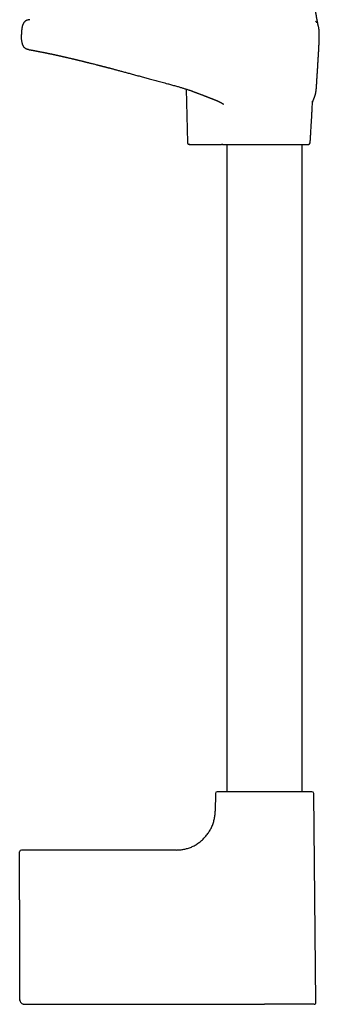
# Model space of a CAD drawing. Header units: millimetres. Extents: x 8 to 891, y 12 to 2057.
# Tile 8 of 15: x 764 to 851, y 1089 to 1376. Entities that reach past the tile are written whole.
import ezdxf

# ---------------------------------------------------------------- set-up
doc = ezdxf.new("R2010")
doc.units = ezdxf.units.MM

msp = doc.modelspace()

# ---------------------------------------------------------------- linework, layer by layer
at = {"color": 7, "linetype": 'Continuous', "lineweight": 30}
for p, q in [((812.54, 1356.2), (812.88, 1340.58)), ((849.43, 1352.64), (849.43, 1352.65)), ((813.6, 1340.09), (813.79, 1340.09)), ((813.6, 1340.09), (813.8, 1340.09)), ((813.77, 1340.09), (813.81, 1340.09)), ((813.81, 1340.09), (822.83, 1340.09)), ((824.4, 1340.09), (824.4, 1151.28)), ((846.4, 1151.28), (846.4, 1340.09)), ((821.05, 1150.78), (820.99, 1145.58)), ((850.4, 1089.8), (849.76, 1150.78)), ((809.59, 1134.29), (764.4, 1134.29)), ((763.9, 1119.76), (763.9, 1133.79)), ((763.9, 1119.76), (763.9, 1090.79)), ((763.96, 1090.43), (763.96, 1090.43)), ((765.18, 1089.31), (765.18, 1089.31)), ((765.4, 1089.29), (835.4, 1089.29))]:
    msp.add_line(p, q, dxfattribs=at)
at = {"color": 7, "linetype": 'Continuous', "lineweight": 30, "flags": 128}
for points in [[(763.9, 1090.79), (763.9, 1090.79)], [(765.4, 1089.29), (765.4, 1089.29)]]:
    msp.add_lwpolyline(points, dxfattribs=at)
at = {"color": 7, "linetype": 'Continuous', "lineweight": 30}
for centre, start, end in [((848.24, 1340.59), 270, 356.1178), ((821.55, 1150.78), 90, 179.4), ((849.26, 1150.78), 0.6, 90), ((764.4, 1133.79), 90, 180), ((849.9, 1089.79), 270, 0.6)]:
    msp.add_arc(centre, 0.5, start, end, dxfattribs=at)
for points, knots in [([(851.1, 1374.67), (851.1, 1374.67), (851.1, 1374.67), (851.1, 1374.67), (851.1, 1374.67), (851.1, 1374.67), (851.1, 1374.67), (851.1, 1374.67), (851.1, 1374.67), (851.1, 1374.67), (851.1, 1374.67), (851.1, 1374.67), (851.1, 1374.67), (851.11, 1374.66), (851.11, 1374.66), (851.11, 1374.66), (851.11, 1374.66), (851.1, 1374.66), (851.1, 1374.67), (851.1, 1374.68), (851.1, 1374.7), (851.09, 1374.72), (851.09, 1374.75), (851.08, 1374.79), (851.07, 1374.84), (851.06, 1374.89), (851.04, 1374.94), (851.03, 1374.99), (851.02, 1375.04), (851.01, 1375.09), (851, 1375.14), (850.99, 1375.19), (850.99, 1375.22), (850.98, 1375.25), (850.98, 1375.27), (850.97, 1375.3), (850.96, 1375.34), (850.96, 1375.38), (850.94, 1375.44), (850.93, 1375.5), (850.92, 1375.58), (850.9, 1375.68), (850.88, 1375.79), (850.86, 1375.89), (850.84, 1375.99), (850.82, 1376.1), (850.79, 1376.22), (850.77, 1376.34), (850.75, 1376.47), (850.72, 1376.58), (850.71, 1376.68), (850.69, 1376.75), (850.68, 1376.81), (850.67, 1376.88), (850.66, 1376.95), (850.64, 1377.02), (850.63, 1377.08), (850.62, 1377.14), (850.61, 1377.21), (850.6, 1377.28), (850.58, 1377.36), (850.56, 1377.49), (850.53, 1377.65), (850.5, 1377.86), (850.46, 1378.06), (850.43, 1378.27), (850.4, 1378.47), (850.36, 1378.68), (850.33, 1378.85), (850.32, 1378.96), (850.31, 1379), (850.3, 1379.04), (850.3, 1379.08), (850.29, 1379.12), (850.28, 1379.18), (850.27, 1379.24), (850.26, 1379.3), (850.25, 1379.37), (850.24, 1379.43), (850.23, 1379.49), (850.23, 1379.55), (850.22, 1379.61), (850.21, 1379.66), (850.2, 1379.73), (850.19, 1379.81), (850.17, 1379.89), (850.16, 1379.98), (850.15, 1380.06), (850.14, 1380.12), (850.13, 1380.18), (850.12, 1380.24), (850.12, 1380.3), (850.11, 1380.37), (850.1, 1380.44), (850.09, 1380.52), (850.08, 1380.59), (850.07, 1380.66), (850.06, 1380.72), (850.05, 1380.78), (850.04, 1380.85), (850.03, 1380.93), (850.02, 1381.02), (850.01, 1381.11), (850, 1381.2), (849.99, 1381.28), (849.98, 1381.36), (849.97, 1381.45), (849.96, 1381.55), (849.95, 1381.65), (849.94, 1381.75), (849.93, 1381.84), (849.92, 1381.92), (849.91, 1382), (849.9, 1382.09), (849.9, 1382.19), (849.89, 1382.29), (849.88, 1382.38), (849.88, 1382.44), (849.87, 1382.48), (849.87, 1382.52), (849.87, 1382.56), (849.86, 1382.6), (849.86, 1382.65), (849.85, 1382.72), (849.85, 1382.83), (849.84, 1382.91), (849.84, 1382.97), (849.84, 1382.97)], [0, 0, 0, 0, 0.002404, 0.013023, 0.022539, 0.030961, 0.0383, 0.044561, 0.053478, 0.063028, 0.073239, 0.087946, 0.103809, 0.120065, 0.136375, 0.149473, 0.162624, 0.176234, 0.19087, 0.206555, 0.22296, 0.239449, 0.255651, 0.271577, 0.28743, 0.302294, 0.316048, 0.328681, 0.340175, 0.350336, 0.359533, 0.367885, 0.375374, 0.378445, 0.381629, 0.385794, 0.391007, 0.397284, 0.406351, 0.415092, 0.423471, 0.437456, 0.450096, 0.462195, 0.473079, 0.484544, 0.49672, 0.509408, 0.521968, 0.533602, 0.543684, 0.548604, 0.55406, 0.560303, 0.567303, 0.573724, 0.578976, 0.58336, 0.589251, 0.595289, 0.602152, 0.609784, 0.628796, 0.643889, 0.661363, 0.679519, 0.694045, 0.710155, 0.729674, 0.733002, 0.736122, 0.73925, 0.742388, 0.745687, 0.749762, 0.754372, 0.759724, 0.765127, 0.769794, 0.773725, 0.778386, 0.782667, 0.786756, 0.791312, 0.797018, 0.803863, 0.810574, 0.816128, 0.820542, 0.824613, 0.828834, 0.833441, 0.837857, 0.843005, 0.848825, 0.854216, 0.858746, 0.862442, 0.866872, 0.871621, 0.876758, 0.882489, 0.88882, 0.895118, 0.900392, 0.90529, 0.910796, 0.917089, 0.923534, 0.929954, 0.935499, 0.940347, 0.94478, 0.950072, 0.956298, 0.962389, 0.96798, 0.970653, 0.973137, 0.975422, 0.97751, 0.979409, 0.981858, 0.986065, 0.991677, 0.998655, 1, 1, 1, 1]), ([(766.91, 1376.44), (766.83, 1376.44), (766.65, 1376.43), (766.39, 1376.38), (766.13, 1376.31), (765.9, 1376.22), (765.71, 1376.12), (765.55, 1376.02), (765.41, 1375.9), (765.27, 1375.76), (765.14, 1375.6), (765.03, 1375.43), (764.93, 1375.24), (764.84, 1375.03), (764.75, 1374.79), (764.67, 1374.51), (764.59, 1374.19), (764.54, 1373.86), (764.49, 1373.53), (764.46, 1373.21), (764.44, 1372.91), (764.42, 1372.61), (764.42, 1372.34), (764.41, 1372.17), (764.41, 1372.09)], [0, 0, 0, 0, 0.044494, 0.09211, 0.140248, 0.1888, 0.221466, 0.254479, 0.288009, 0.322289, 0.357609, 0.394283, 0.432427, 0.472003, 0.512878, 0.569501, 0.627491, 0.686116, 0.744569, 0.80199, 0.856509, 0.908285, 0.95642, 1, 1, 1, 1]), ([(850.71, 1375.54), (850.7, 1375.56), (850.65, 1375.64), (850.55, 1375.75), (850.42, 1375.89), (850.32, 1375.97), (850.27, 1376.01)], [0, 0, 0, 0, 0.10877, 0.415881, 0.713898, 1, 1, 1, 1]), ([(851.38, 1372.86), (851.38, 1372.88), (851.38, 1373), (851.36, 1373.23), (851.32, 1373.55), (851.28, 1373.88), (851.22, 1374.2), (851.16, 1374.47), (851.11, 1374.63), (851.09, 1374.69)], [0, 0, 0, 0, 0.029532, 0.199316, 0.374804, 0.550066, 0.725717, 0.899436, 1, 1, 1, 1]), ([(851.4, 1372.5), (851.4, 1372.5), (851.4, 1372.52), (851.4, 1372.54), (851.4, 1372.56), (851.4, 1372.59), (851.39, 1372.61), (851.39, 1372.63), (851.39, 1372.65), (851.39, 1372.67), (851.39, 1372.68), (851.39, 1372.68), (851.39, 1372.69), (851.39, 1372.7), (851.39, 1372.71), (851.39, 1372.73), (851.39, 1372.75), (851.39, 1372.78), (851.39, 1372.8), (851.39, 1372.82), (851.38, 1372.84), (851.38, 1372.85), (851.38, 1372.86)], [0, 0, 0, 0, 0.11619, 0.216089, 0.300147, 0.368757, 0.422295, 0.461192, 0.486214, 0.494246, 0.497487, 0.500474, 0.503485, 0.50679, 0.515024, 0.540521, 0.579821, 0.633596, 0.702201, 0.785928, 0.88508, 1, 1, 1, 1]), ([(766.45, 1367.75), (766.37, 1367.76), (766.23, 1367.79), (766.02, 1367.85), (765.83, 1367.93), (765.65, 1368.02), (765.47, 1368.13), (765.31, 1368.28), (765.18, 1368.43), (765.07, 1368.58), (764.98, 1368.72), (764.89, 1368.9), (764.8, 1369.1), (764.72, 1369.35), (764.65, 1369.62), (764.58, 1369.92), (764.53, 1370.27), (764.48, 1370.68), (764.44, 1371.13), (764.42, 1371.61), (764.42, 1371.93), (764.41, 1372.09)], [0, 0, 0, 0, 0.043581, 0.082659, 0.121346, 0.160046, 0.199354, 0.240056, 0.283097, 0.313619, 0.345969, 0.380473, 0.425163, 0.473947, 0.527333, 0.585467, 0.647828, 0.730751, 0.817986, 0.908191, 1, 1, 1, 1]), ([(849.41, 1352.28), (849.41, 1352.29), (849.42, 1352.3), (849.43, 1352.34), (849.44, 1352.39), (849.47, 1352.46), (849.49, 1352.53), (849.52, 1352.62), (849.56, 1352.72), (849.6, 1352.82), (849.64, 1352.93), (849.69, 1353.05), (849.74, 1353.17), (849.79, 1353.3), (849.84, 1353.42), (849.88, 1353.51), (849.91, 1353.59), (849.93, 1353.66), (849.96, 1353.72), (849.99, 1353.8), (850.02, 1353.88), (850.05, 1353.98), (850.09, 1354.08), (850.12, 1354.18), (850.17, 1354.33), (850.22, 1354.51), (850.27, 1354.68), (850.3, 1354.8), (850.32, 1354.87), (850.33, 1354.94), (850.35, 1355), (850.36, 1355.07), (850.37, 1355.14), (850.38, 1355.19), (850.39, 1355.23), (850.4, 1355.26), (850.4, 1355.29), (850.41, 1355.32), (850.42, 1355.36), (850.42, 1355.4), (850.43, 1355.46), (850.44, 1355.52), (850.45, 1355.58), (850.46, 1355.64), (850.47, 1355.71), (850.48, 1355.77), (850.48, 1355.84), (850.49, 1355.91), (850.5, 1355.98), (850.51, 1356.06), (850.52, 1356.15), (850.52, 1356.23), (850.53, 1356.31), (850.54, 1356.39), (850.55, 1356.5), (850.56, 1356.64), (850.57, 1356.8), (850.58, 1356.97), (850.59, 1357.15), (850.6, 1357.31), (850.61, 1357.43), (850.62, 1357.53), (850.62, 1357.61), (850.63, 1357.7), (850.63, 1357.8), (850.64, 1357.93), (850.65, 1358.11), (850.66, 1358.3), (850.67, 1358.47), (850.68, 1358.62), (850.69, 1358.74), (850.7, 1358.85), (850.7, 1358.95), (850.71, 1359.05), (850.71, 1359.15), (850.72, 1359.23), (850.72, 1359.3), (850.73, 1359.36), (850.73, 1359.43), (850.74, 1359.51), (850.74, 1359.62), (850.75, 1359.76), (850.76, 1359.88), (850.77, 1359.98), (850.77, 1360.04), (850.77, 1360.11), (850.78, 1360.2), (850.79, 1360.32), (850.8, 1360.45), (850.81, 1360.6), (850.82, 1360.77), (850.83, 1360.95), (850.84, 1361.13), (850.85, 1361.32), (850.86, 1361.5), (850.88, 1361.7), (850.89, 1361.91), (850.9, 1362.13), (850.92, 1362.35), (850.93, 1362.56), (850.95, 1362.79), (850.96, 1363), (850.97, 1363.18), (850.98, 1363.33), (850.99, 1363.46), (851, 1363.6), (851, 1363.73), (851.01, 1363.88), (851.02, 1364.02), (851.03, 1364.15), (851.04, 1364.25), (851.04, 1364.34), (851.05, 1364.42), (851.05, 1364.52), (851.06, 1364.63), (851.07, 1364.75), (851.07, 1364.88), (851.08, 1364.99), (851.09, 1365.1), (851.09, 1365.2), (851.1, 1365.29), (851.1, 1365.38), (851.11, 1365.49), (851.12, 1365.6), (851.12, 1365.73), (851.13, 1365.85), (851.14, 1365.95), (851.14, 1366.05), (851.15, 1366.16), (851.16, 1366.29), (851.16, 1366.45), (851.17, 1366.63), (851.19, 1366.82), (851.2, 1367), (851.21, 1367.18), (851.22, 1367.36), (851.22, 1367.51), (851.23, 1367.64), (851.24, 1367.76), (851.24, 1367.88), (851.25, 1368), (851.26, 1368.11), (851.26, 1368.22), (851.27, 1368.32), (851.27, 1368.46), (851.28, 1368.61), (851.29, 1368.78), (851.3, 1368.95), (851.31, 1369.12), (851.31, 1369.26), (851.32, 1369.36), (851.32, 1369.43), (851.32, 1369.5), (851.33, 1369.57), (851.33, 1369.64), (851.33, 1369.71), (851.34, 1369.77), (851.34, 1369.83), (851.34, 1369.89), (851.35, 1369.96), (851.35, 1370.04), (851.35, 1370.14), (851.36, 1370.25), (851.36, 1370.35), (851.36, 1370.42), (851.37, 1370.47), (851.37, 1370.53), (851.37, 1370.59), (851.37, 1370.67), (851.38, 1370.76), (851.38, 1370.88), (851.39, 1371.03), (851.39, 1371.21), (851.4, 1371.41), (851.4, 1371.62), (851.4, 1371.85), (851.4, 1372.01), (851.4, 1372.09)], [0, 0, 0, 0, 0.005531, 0.012907, 0.025434, 0.037741, 0.0498, 0.065561, 0.080889, 0.095777, 0.110703, 0.126452, 0.14302, 0.159683, 0.175617, 0.185261, 0.194455, 0.202974, 0.210833, 0.218707, 0.229312, 0.240647, 0.252777, 0.265669, 0.278762, 0.304259, 0.32973, 0.337112, 0.34455, 0.352044, 0.359593, 0.367102, 0.373923, 0.379939, 0.383244, 0.386246, 0.388943, 0.391607, 0.394939, 0.398901, 0.403546, 0.408833, 0.413979, 0.419196, 0.423883, 0.428197, 0.432569, 0.437023, 0.441319, 0.445384, 0.449924, 0.453246, 0.456071, 0.458379, 0.46206, 0.466404, 0.471291, 0.476404, 0.481724, 0.487109, 0.490801, 0.493652, 0.495909, 0.498432, 0.501367, 0.504889, 0.51107, 0.516788, 0.521995, 0.526075, 0.529871, 0.532614, 0.535714, 0.539134, 0.542351, 0.545253, 0.547669, 0.54988, 0.552619, 0.555342, 0.560098, 0.566248, 0.572214, 0.574817, 0.576895, 0.578939, 0.582, 0.58553, 0.589374, 0.59392, 0.599163, 0.604376, 0.609302, 0.615282, 0.620692, 0.625814, 0.6324, 0.639045, 0.645554, 0.651823, 0.658259, 0.665465, 0.670339, 0.674707, 0.67859, 0.682844, 0.686701, 0.691011, 0.695602, 0.699622, 0.702731, 0.705254, 0.707528, 0.710398, 0.713902, 0.717874, 0.721575, 0.725234, 0.728487, 0.73152, 0.734369, 0.737243, 0.740275, 0.743942, 0.748157, 0.751979, 0.755145, 0.757666, 0.761519, 0.765863, 0.770673, 0.776896, 0.783005, 0.789174, 0.795386, 0.801281, 0.806747, 0.811353, 0.814798, 0.819145, 0.823727, 0.827747, 0.831448, 0.835568, 0.840043, 0.846445, 0.85322, 0.861036, 0.867445, 0.876007, 0.879376, 0.881961, 0.885501, 0.889681, 0.893551, 0.897075, 0.900285, 0.903581, 0.907121, 0.910903, 0.915195, 0.920388, 0.926259, 0.931894, 0.937247, 0.942377, 0.947265, 0.951936, 0.954472, 0.957547, 0.961775, 0.966756, 0.972436, 0.978727, 0.985512, 0.992656, 1, 1, 1, 1]), ([(851.4, 1372.09), (851.4, 1372.17), (851.4, 1372.31), (851.4, 1372.44), (851.4, 1372.5)], [0, 0, 0, 0, 0.6162376, 1, 1, 1, 1]), ([(851.4, 1371.46), (851.4, 1371.47), (851.4, 1371.49), (851.4, 1371.52), (851.4, 1371.55), (851.4, 1371.58), (851.4, 1371.6), (851.4, 1371.63), (851.4, 1371.66), (851.4, 1371.69), (851.4, 1371.72), (851.4, 1371.74), (851.4, 1371.77), (851.4, 1371.8), (851.4, 1371.83), (851.4, 1371.86), (851.4, 1371.89), (851.4, 1371.92), (851.4, 1371.95), (851.4, 1371.97), (851.4, 1372), (851.4, 1372.03), (851.4, 1372.06), (851.4, 1372.08), (851.4, 1372.09)], [0, 0, 0, 0, 0.063791, 0.125904, 0.186341, 0.245101, 0.302185, 0.357591, 0.408296, 0.45751, 0.505234, 0.551468, 0.596211, 0.642038, 0.686188, 0.728662, 0.76946, 0.808583, 0.846029, 0.879801, 0.912084, 0.942878, 0.972183, 1, 1, 1, 1]), ([(766.45, 1367.75), (766.45, 1367.75), (766.45, 1367.75), (766.47, 1367.74), (766.5, 1367.74), (766.54, 1367.73), (766.58, 1367.72), (766.63, 1367.71), (766.68, 1367.71), (766.72, 1367.7), (766.77, 1367.69), (766.82, 1367.68), (766.87, 1367.67), (766.92, 1367.66), (766.98, 1367.65), (767.06, 1367.64), (767.15, 1367.62), (767.25, 1367.6), (767.34, 1367.58), (767.44, 1367.57), (767.54, 1367.55), (767.64, 1367.53), (767.75, 1367.51), (767.87, 1367.49), (767.99, 1367.46), (768.12, 1367.44), (768.25, 1367.42), (768.38, 1367.39), (768.54, 1367.36), (768.71, 1367.33), (768.89, 1367.29), (769.05, 1367.26), (769.18, 1367.24), (769.28, 1367.22), (769.37, 1367.2), (769.45, 1367.19), (769.5, 1367.18), (769.55, 1367.17), (769.61, 1367.16), (769.67, 1367.14), (769.74, 1367.13), (769.83, 1367.11), (769.99, 1367.08), (770.21, 1367.04), (770.48, 1366.99), (770.72, 1366.94), (770.93, 1366.9), (771.14, 1366.85), (771.34, 1366.81), (771.53, 1366.78), (771.68, 1366.74), (771.8, 1366.72), (771.91, 1366.7), (772.01, 1366.68), (772.09, 1366.66), (772.15, 1366.65), (772.2, 1366.64), (772.23, 1366.63), (772.26, 1366.63), (772.29, 1366.62), (772.34, 1366.61), (772.4, 1366.6), (772.47, 1366.58), (772.54, 1366.57), (772.61, 1366.55), (772.69, 1366.54), (772.82, 1366.51), (773.03, 1366.47), (773.3, 1366.41), (773.58, 1366.35), (773.82, 1366.3), (774.01, 1366.26), (774.13, 1366.23), (774.26, 1366.2), (774.38, 1366.18), (774.49, 1366.15), (774.58, 1366.13), (774.65, 1366.12), (774.71, 1366.11), (774.75, 1366.1), (774.79, 1366.09), (774.85, 1366.08), (774.92, 1366.06), (775.01, 1366.04), (775.11, 1366.02), (775.25, 1365.99), (775.42, 1365.95), (775.61, 1365.91), (775.81, 1365.86), (776.01, 1365.82), (776.22, 1365.77), (776.41, 1365.73), (776.58, 1365.69), (776.73, 1365.66), (776.86, 1365.63), (776.98, 1365.6), (777.09, 1365.57), (777.2, 1365.55), (777.32, 1365.52), (777.46, 1365.49), (777.61, 1365.45), (777.8, 1365.41), (778.03, 1365.36), (778.31, 1365.29), (778.61, 1365.22), (778.94, 1365.15), (779.22, 1365.08), (779.45, 1365.03), (779.61, 1364.99), (779.77, 1364.95), (779.9, 1364.92), (780.02, 1364.89), (780.1, 1364.87), (780.17, 1364.85), (780.22, 1364.84), (780.26, 1364.83), (780.32, 1364.82), (780.39, 1364.8), (780.5, 1364.78), (780.64, 1364.74), (780.8, 1364.7), (780.96, 1364.66), (781.11, 1364.63), (781.24, 1364.6), (781.37, 1364.56), (781.49, 1364.53), (781.64, 1364.5), (781.83, 1364.45), (782.05, 1364.4), (782.3, 1364.34), (782.55, 1364.28), (782.77, 1364.22), (782.96, 1364.18), (783.11, 1364.14), (783.25, 1364.1), (783.36, 1364.08), (783.47, 1364.05), (783.59, 1364.02), (783.73, 1363.98), (783.88, 1363.95), (784.04, 1363.91), (784.3, 1363.84), (784.65, 1363.75), (785.11, 1363.64), (785.6, 1363.52), (786.11, 1363.39), (786.53, 1363.28), (786.86, 1363.19), (787.09, 1363.13), (787.31, 1363.08), (787.51, 1363.03), (787.68, 1362.98), (787.83, 1362.94), (787.95, 1362.91), (788.05, 1362.89), (788.14, 1362.86), (788.23, 1362.84), (788.33, 1362.81), (788.43, 1362.79), (788.53, 1362.76), (788.64, 1362.73), (788.78, 1362.7), (788.95, 1362.65), (789.16, 1362.6), (789.39, 1362.54), (789.65, 1362.47), (789.94, 1362.4), (790.26, 1362.31), (790.61, 1362.22), (790.99, 1362.12), (791.39, 1362.01), (791.8, 1361.9), (792.23, 1361.79), (792.68, 1361.67), (793.16, 1361.54), (793.67, 1361.41), (794.21, 1361.26), (794.76, 1361.11), (795.32, 1360.96), (795.9, 1360.81), (796.5, 1360.64), (797.12, 1360.47), (797.78, 1360.3), (798.43, 1360.12), (799.07, 1359.94), (799.71, 1359.77), (800.37, 1359.59), (801.05, 1359.4), (801.76, 1359.21), (802.5, 1359.01), (803.24, 1358.81), (803.99, 1358.61), (804.74, 1358.41), (805.52, 1358.2), (806.32, 1357.98), (806.95, 1357.81), (807.32, 1357.71), (807.4, 1357.69)], [0, 0, 0, 0, 0.010409, 0.020341, 0.029802, 0.038798, 0.047332, 0.05541, 0.063035, 0.069629, 0.075848, 0.081693, 0.087168, 0.092273, 0.09717, 0.105667, 0.113848, 0.121717, 0.129276, 0.136525, 0.143487, 0.149638, 0.156338, 0.163585, 0.171376, 0.177876, 0.184708, 0.191853, 0.19891, 0.207928, 0.216498, 0.224624, 0.229206, 0.233495, 0.237345, 0.240759, 0.242773, 0.244612, 0.246697, 0.249217, 0.252171, 0.255558, 0.259376, 0.270313, 0.280933, 0.288326, 0.29556, 0.302634, 0.30955, 0.316259, 0.320602, 0.324479, 0.327893, 0.330845, 0.333338, 0.335372, 0.336948, 0.337691, 0.338297, 0.339254, 0.34072, 0.342693, 0.344599, 0.346772, 0.348972, 0.35116, 0.353338, 0.361123, 0.368769, 0.37663, 0.384933, 0.388315, 0.391763, 0.395278, 0.398611, 0.401456, 0.403815, 0.405689, 0.407079, 0.407861, 0.408989, 0.410484, 0.412345, 0.414571, 0.417161, 0.420018, 0.42508, 0.429849, 0.434327, 0.439874, 0.444907, 0.449432, 0.453492, 0.456916, 0.460033, 0.462844, 0.465351, 0.467729, 0.470469, 0.473632, 0.477078, 0.480768, 0.486464, 0.492632, 0.499233, 0.506264, 0.513722, 0.517349, 0.520988, 0.524242, 0.527054, 0.529427, 0.53136, 0.532572, 0.533513, 0.534293, 0.53541, 0.536925, 0.538839, 0.542025, 0.545476, 0.548697, 0.55169, 0.554454, 0.556989, 0.559355, 0.561892, 0.565898, 0.570362, 0.575284, 0.580656, 0.5847, 0.588248, 0.591299, 0.593853, 0.595948, 0.597875, 0.600133, 0.602727, 0.605657, 0.60878, 0.611954, 0.620111, 0.628587, 0.637432, 0.646703, 0.656405, 0.660459, 0.664584, 0.668581, 0.672126, 0.675215, 0.677803, 0.679949, 0.681653, 0.682983, 0.684785, 0.686533, 0.688229, 0.68987, 0.691676, 0.694191, 0.697201, 0.700705, 0.704707, 0.709208, 0.714212, 0.719721, 0.725738, 0.732269, 0.739318, 0.746079, 0.753265, 0.76088, 0.768931, 0.777424, 0.786364, 0.795761, 0.804781, 0.814199, 0.824024, 0.834265, 0.844937, 0.856061, 0.865973, 0.876247, 0.886897, 0.897934, 0.909372, 0.921225, 0.933507, 0.945157, 0.957193, 0.969627, 0.982475, 0.995749, 1, 1, 1, 1]), ([(807.4, 1357.69), (807.58, 1357.64), (807.96, 1357.54), (808.53, 1357.38), (809.12, 1357.22), (809.67, 1357.07), (810.19, 1356.92), (810.67, 1356.78), (811.12, 1356.65), (811.54, 1356.52), (811.95, 1356.39), (812.35, 1356.26), (812.74, 1356.14), (813.1, 1356.02), (813.43, 1355.91), (813.73, 1355.8), (814.01, 1355.7), (814.26, 1355.62), (814.49, 1355.53), (814.7, 1355.45), (814.9, 1355.38), (815.06, 1355.32), (815.2, 1355.27), (815.32, 1355.23), (815.45, 1355.18), (815.6, 1355.12), (815.79, 1355.05), (816.03, 1354.96), (816.32, 1354.85), (816.63, 1354.73), (816.94, 1354.61), (817.21, 1354.51), (817.44, 1354.42), (817.62, 1354.35), (817.79, 1354.28), (817.94, 1354.23), (818.05, 1354.18), (818.13, 1354.15), (818.21, 1354.12), (818.3, 1354.09), (818.42, 1354.04), (818.54, 1354), (818.66, 1353.95), (818.81, 1353.89), (818.97, 1353.83), (819.16, 1353.76), (819.35, 1353.68), (819.53, 1353.61), (819.7, 1353.55), (819.84, 1353.49), (819.97, 1353.44), (820.1, 1353.39), (820.24, 1353.33), (820.39, 1353.28), (820.53, 1353.22), (820.68, 1353.16), (820.83, 1353.1), (820.98, 1353.04), (821.12, 1352.98), (821.25, 1352.92), (821.39, 1352.86), (821.55, 1352.8), (821.72, 1352.72), (821.9, 1352.65), (822.06, 1352.57), (822.21, 1352.5), (822.36, 1352.43), (822.5, 1352.35), (822.64, 1352.28), (822.74, 1352.23), (822.81, 1352.19), (822.86, 1352.16), (822.9, 1352.14), (822.94, 1352.11), (822.98, 1352.09), (823.02, 1352.07), (823.05, 1352.05), (823.08, 1352.02), (823.12, 1352), (823.15, 1351.98), (823.19, 1351.96), (823.23, 1351.92), (823.27, 1351.89), (823.31, 1351.87), (823.33, 1351.85), (823.35, 1351.83), (823.37, 1351.81), (823.38, 1351.8), (823.38, 1351.81), (823.38, 1351.81)], [0, 0, 0, 0, 0.029553, 0.064796, 0.098084, 0.12948, 0.159053, 0.186398, 0.212129, 0.236316, 0.259028, 0.283125, 0.30548, 0.326168, 0.345254, 0.36279, 0.378824, 0.393393, 0.406524, 0.419555, 0.430838, 0.440391, 0.448227, 0.454746, 0.46225, 0.471107, 0.481311, 0.496041, 0.512879, 0.531793, 0.550719, 0.568287, 0.579983, 0.590994, 0.601321, 0.610414, 0.617629, 0.620981, 0.625276, 0.630911, 0.637879, 0.645675, 0.653119, 0.660165, 0.671541, 0.68231, 0.693889, 0.706315, 0.715718, 0.724006, 0.731327, 0.739389, 0.748254, 0.757247, 0.766114, 0.775424, 0.785006, 0.793683, 0.802783, 0.810982, 0.819715, 0.829573, 0.841784, 0.85286, 0.863349, 0.874276, 0.884253, 0.895313, 0.905142, 0.914237, 0.918139, 0.922605, 0.926067, 0.929548, 0.93363, 0.936631, 0.939256, 0.94299, 0.946368, 0.949342, 0.953306, 0.959983, 0.966027, 0.971365, 0.976176, 0.982739, 0.989412, 0.996719, 1, 1, 1, 1]), ([(848.74, 1340.55), (848.74, 1340.63), (848.76, 1340.9), (848.79, 1341.38), (848.83, 1341.99), (848.87, 1342.63), (848.91, 1343.3), (848.95, 1343.99), (848.99, 1344.7), (849.04, 1345.5), (849.09, 1346.38), (849.15, 1347.36), (849.2, 1348.36), (849.26, 1349.38), (849.32, 1350.59), (849.38, 1351.68), (849.42, 1352.42), (849.43, 1352.65)], [0, 0, 0, 0, 0.019381, 0.067641, 0.118303, 0.171233, 0.226293, 0.28335, 0.342266, 0.402906, 0.481376, 0.562085, 0.644764, 0.729143, 0.814951, 0.944707, 1, 1, 1, 1]), ([(812.88, 1340.58), (812.89, 1340.55), (812.89, 1340.48), (812.92, 1340.39), (812.97, 1340.3), (813.03, 1340.23), (813.1, 1340.18), (813.17, 1340.14), (813.24, 1340.11), (813.28, 1340.1), (813.3, 1340.1)], [0, 0, 0, 0, 0.141407, 0.283264, 0.422302, 0.555589, 0.680902, 0.796912, 0.903176, 1, 1, 1, 1]), ([(813.27, 1340.1), (813.27, 1340.1), (813.27, 1340.1), (813.29, 1340.1), (813.32, 1340.1), (813.38, 1340.09), (813.44, 1340.09), (813.5, 1340.09), (813.52, 1340.09)], [0, 0, 0, 0, 0.106825, 0.292534, 0.47653, 0.658822, 0.839429, 1, 1, 1, 1]), ([(813.35, 1340.09), (813.37, 1340.09), (813.4, 1340.09), (813.49, 1340.09), (813.61, 1340.09), (813.72, 1340.09), (813.77, 1340.09)], [0, 0, 0, 0, 0.250117, 0.500045, 0.749917, 1, 1, 1, 1]), ([(813.56, 1340.09), (813.53, 1340.09), (813.47, 1340.09), (813.43, 1340.09), (813.4, 1340.09), (813.39, 1340.09), (813.38, 1340.09), (813.38, 1340.09), (813.38, 1340.09)], [0, 0, 0, 0, 0.262919, 0.525446, 0.677615, 0.828554, 0.97913, 1, 1, 1, 1]), ([(818.83, 1340.09), (818.83, 1340.09), (818.97, 1340.09), (819.24, 1340.09), (819.65, 1340.09), (820.07, 1340.09), (820.48, 1340.09), (820.89, 1340.09), (821.28, 1340.09), (821.66, 1340.09), (822.02, 1340.09), (822.3, 1340.09), (822.46, 1340.09), (822.51, 1340.09)], [0, 0, 0, 0, 0.003029, 0.119068, 0.234492, 0.348563, 0.460475, 0.569388, 0.674444, 0.774802, 0.869657, 0.958768, 1, 1, 1, 1]), ([(823.18, 1340.09), (823.16, 1340.09), (823.12, 1340.09), (823.04, 1340.09), (822.95, 1340.09), (822.87, 1340.09), (822.83, 1340.09)], [0, 0, 0, 0, 0.2514621, 0.4997208, 0.7481204, 1, 1, 1, 1]), ([(823.15, 1340.09), (823.17, 1340.09), (823.28, 1340.09), (823.46, 1340.09), (823.68, 1340.09), (823.88, 1340.09), (824.06, 1340.09), (824.22, 1340.09), (824.33, 1340.09), (824.39, 1340.09), (824.4, 1340.09)], [0, 0, 0, 0, 0.0412672, 0.1917334, 0.3391841, 0.4854915, 0.6324183, 0.7815581, 0.9342959, 1, 1, 1, 1]), ([(823.18, 1340.09), (823.25, 1340.09), (823.38, 1340.09), (823.62, 1340.09), (823.88, 1340.09), (824.18, 1340.09), (824.47, 1340.09), (824.76, 1340.09), (825.03, 1340.09), (825.32, 1340.09), (825.62, 1340.09), (825.93, 1340.09), (826.26, 1340.09), (826.62, 1340.09), (827.02, 1340.09), (827.46, 1340.09), (827.91, 1340.09), (828.38, 1340.09), (828.86, 1340.09), (829.39, 1340.09), (829.96, 1340.09), (830.58, 1340.09), (831.21, 1340.09), (831.85, 1340.09), (832.46, 1340.09), (833.03, 1340.09), (833.56, 1340.09), (834.1, 1340.09), (834.63, 1340.09), (835.17, 1340.09), (835.7, 1340.09), (836.22, 1340.09), (836.74, 1340.09), (837.25, 1340.09), (837.76, 1340.09), (838.26, 1340.09), (838.75, 1340.09), (839.22, 1340.09), (839.66, 1340.09), (840.1, 1340.09), (840.53, 1340.09), (840.96, 1340.09), (841.38, 1340.09), (841.82, 1340.09), (842.28, 1340.09), (842.75, 1340.09), (843.21, 1340.09), (843.65, 1340.09), (844.07, 1340.09), (844.51, 1340.09), (844.95, 1340.09), (845.39, 1340.09), (845.8, 1340.09), (846.19, 1340.09), (846.52, 1340.09), (846.8, 1340.09), (847.04, 1340.09), (847.26, 1340.09), (847.46, 1340.09), (847.64, 1340.09), (847.78, 1340.09), (847.9, 1340.09), (847.99, 1340.09), (848.07, 1340.09), (848.14, 1340.09), (848.19, 1340.09), (848.22, 1340.09), (848.24, 1340.09), (848.24, 1340.09), (848.23, 1340.09)], [0, 0, 0, 0, 0.017385, 0.034706, 0.052005, 0.069323, 0.086704, 0.099849, 0.112948, 0.126018, 0.139078, 0.152146, 0.16524, 0.178378, 0.19407, 0.209699, 0.225296, 0.240891, 0.256515, 0.272199, 0.290802, 0.309324, 0.327819, 0.346338, 0.364931, 0.379749, 0.394514, 0.409251, 0.423987, 0.438747, 0.453558, 0.467824, 0.482043, 0.496237, 0.51043, 0.524644, 0.538902, 0.551848, 0.56475, 0.577625, 0.590489, 0.603362, 0.616259, 0.629198, 0.644829, 0.660397, 0.675933, 0.691468, 0.707031, 0.722654, 0.741402, 0.760068, 0.778706, 0.797368, 0.816107, 0.831206, 0.846248, 0.861261, 0.876273, 0.89131, 0.906401, 0.918633, 0.930828, 0.942999, 0.955162, 0.967332, 0.979522, 0.991747, 1, 1, 1, 1]), ([(849.26, 1151.28), (849.26, 1151.28), (849.26, 1151.28), (849.23, 1151.28), (849.19, 1151.28), (849.13, 1151.28), (849.06, 1151.28), (848.96, 1151.28), (848.84, 1151.28), (848.68, 1151.28), (848.5, 1151.28), (848.29, 1151.28), (848.07, 1151.28), (847.84, 1151.28), (847.58, 1151.28), (847.3, 1151.28), (847, 1151.28), (846.68, 1151.28), (846.34, 1151.28), (845.98, 1151.28), (845.6, 1151.28), (845.17, 1151.28), (844.69, 1151.28), (844.14, 1151.28), (843.58, 1151.28), (843.03, 1151.28), (842.51, 1151.28), (842.03, 1151.28), (841.53, 1151.28), (841.02, 1151.28), (840.52, 1151.28), (840.04, 1151.28), (839.56, 1151.28), (839.08, 1151.28), (838.59, 1151.28), (838.11, 1151.28), (837.54, 1151.28), (836.89, 1151.28), (836.15, 1151.28), (835.49, 1151.28), (834.93, 1151.28), (834.46, 1151.28), (833.99, 1151.28), (833.52, 1151.28), (833.04, 1151.28), (832.53, 1151.28), (831.99, 1151.28), (831.42, 1151.28), (830.86, 1151.28), (830.31, 1151.28), (829.79, 1151.28), (829.28, 1151.28), (828.78, 1151.28), (828.3, 1151.28), (827.82, 1151.28), (827.35, 1151.28), (826.89, 1151.28), (826.45, 1151.28), (826.02, 1151.28), (825.57, 1151.28), (825.11, 1151.28), (824.64, 1151.28), (824.21, 1151.28), (823.83, 1151.28), (823.51, 1151.28), (823.23, 1151.28), (822.97, 1151.28), (822.73, 1151.28), (822.52, 1151.28), (822.34, 1151.28), (822.18, 1151.28), (822.04, 1151.28), (821.92, 1151.28), (821.81, 1151.28), (821.71, 1151.28), (821.62, 1151.28), (821.56, 1151.28), (821.55, 1151.28), (821.55, 1151.28)], [0, 0, 0, 0, 0.01089, 0.021758, 0.032616, 0.043478, 0.054356, 0.065674, 0.079259, 0.092824, 0.106393, 0.119991, 0.132881, 0.145736, 0.158579, 0.171431, 0.184312, 0.197477, 0.210606, 0.223721, 0.236846, 0.250003, 0.266451, 0.282853, 0.299251, 0.31569, 0.328579, 0.341435, 0.354278, 0.36713, 0.380011, 0.391559, 0.40308, 0.414589, 0.426101, 0.437632, 0.448762, 0.465844, 0.482907, 0.5, 0.510892, 0.521761, 0.532619, 0.54348, 0.554356, 0.565674, 0.579259, 0.592824, 0.606393, 0.619991, 0.632881, 0.645736, 0.658579, 0.671431, 0.684312, 0.697477, 0.710606, 0.723721, 0.736846, 0.750003, 0.766451, 0.782853, 0.799251, 0.81569, 0.828579, 0.841435, 0.854278, 0.86713, 0.880011, 0.891559, 0.90308, 0.914589, 0.926101, 0.937632, 0.948761, 0.965841, 0.982904, 1, 1, 1, 1]), ([(809.59, 1134.29), (809.79, 1134.29), (810.18, 1134.3), (810.75, 1134.34), (811.31, 1134.4), (811.86, 1134.5), (812.39, 1134.61), (812.93, 1134.76), (813.48, 1134.94), (814.04, 1135.16), (814.58, 1135.41), (815.11, 1135.69), (815.62, 1136), (816.11, 1136.34), (816.58, 1136.7), (817.03, 1137.08), (817.46, 1137.49), (817.88, 1137.91), (818.28, 1138.36), (818.65, 1138.82), (819.01, 1139.31), (819.34, 1139.81), (819.65, 1140.34), (819.92, 1140.88), (820.18, 1141.44), (820.39, 1142.01), (820.57, 1142.58), (820.72, 1143.15), (820.83, 1143.73), (820.92, 1144.33), (820.98, 1144.95), (820.99, 1145.37), (820.99, 1145.58)], [0, 0, 0, 0, 0.033356, 0.065821, 0.097482, 0.128424, 0.158727, 0.188474, 0.222923, 0.256826, 0.290297, 0.323438, 0.357013, 0.390431, 0.423767, 0.457085, 0.490439, 0.523867, 0.557385, 0.591005, 0.624748, 0.658645, 0.692735, 0.727067, 0.761703, 0.796712, 0.8292, 0.862139, 0.895604, 0.929677, 0.964445, 1, 1, 1, 1]), ([(763.9, 1090.79), (763.91, 1090.69), (763.94, 1090.5), (764, 1090.21), (764.14, 1089.95), (764.33, 1089.72), (764.56, 1089.53), (764.82, 1089.39), (765.11, 1089.31), (765.31, 1089.3), (765.4, 1089.29)], [0, 0, 0, 0, 0.125432, 0.249047, 0.373025, 0.49859, 0.624943, 0.750803, 0.875354, 1, 1, 1, 1]), ([(763.96, 1090.43), (763.94, 1090.48), (763.92, 1090.6), (763.91, 1090.73), (763.9, 1090.79)], [0, 0, 0, 0, 0.4655054, 1, 1, 1, 1]), ([(849.9, 1089.29), (849.9, 1089.29), (849.89, 1089.29), (849.85, 1089.29), (849.79, 1089.29), (849.7, 1089.29), (849.59, 1089.29), (849.46, 1089.29), (849.3, 1089.29), (849.12, 1089.29), (848.92, 1089.29), (848.7, 1089.29), (848.46, 1089.29), (848.2, 1089.29), (847.92, 1089.29), (847.63, 1089.29), (847.33, 1089.29), (847.01, 1089.29), (846.67, 1089.29), (846.36, 1089.29), (846.07, 1089.29), (845.8, 1089.29), (845.53, 1089.29), (845.25, 1089.29), (844.97, 1089.29), (844.68, 1089.29), (844.4, 1089.29), (844.1, 1089.29), (843.79, 1089.29), (843.47, 1089.29), (843.15, 1089.29), (842.82, 1089.29), (842.49, 1089.29), (842.15, 1089.29), (841.82, 1089.29), (841.51, 1089.29), (841.24, 1089.29), (840.99, 1089.29), (840.74, 1089.29), (840.49, 1089.29), (840.24, 1089.29), (839.98, 1089.29), (839.72, 1089.29), (839.44, 1089.29), (839.13, 1089.29), (838.79, 1089.29), (838.45, 1089.29), (838.1, 1089.29), (837.76, 1089.29), (837.43, 1089.29), (837.02, 1089.29), (836.54, 1089.29), (835.97, 1089.29), (835.59, 1089.29), (835.4, 1089.29)], [0, 0, 0, 0, 0.02642, 0.052894, 0.079468, 0.105819, 0.132091, 0.158328, 0.184153, 0.210021, 0.235975, 0.261339, 0.286636, 0.311907, 0.336439, 0.360998, 0.385622, 0.409378, 0.433089, 0.456789, 0.473844, 0.490902, 0.507975, 0.525075, 0.5414, 0.55771, 0.574014, 0.590325, 0.607277, 0.6242, 0.641106, 0.658006, 0.674914, 0.691841, 0.708799, 0.724213, 0.736105, 0.747988, 0.759866, 0.771744, 0.783625, 0.795513, 0.807413, 0.819329, 0.834686, 0.850026, 0.865359, 0.880692, 0.896036, 0.911399, 0.925422, 0.950276, 0.975123, 1, 1, 1, 1])]:
    msp.add_open_spline(points, degree=3, knots=knots, dxfattribs=at)

doc.saveas('drawing.dxf')
